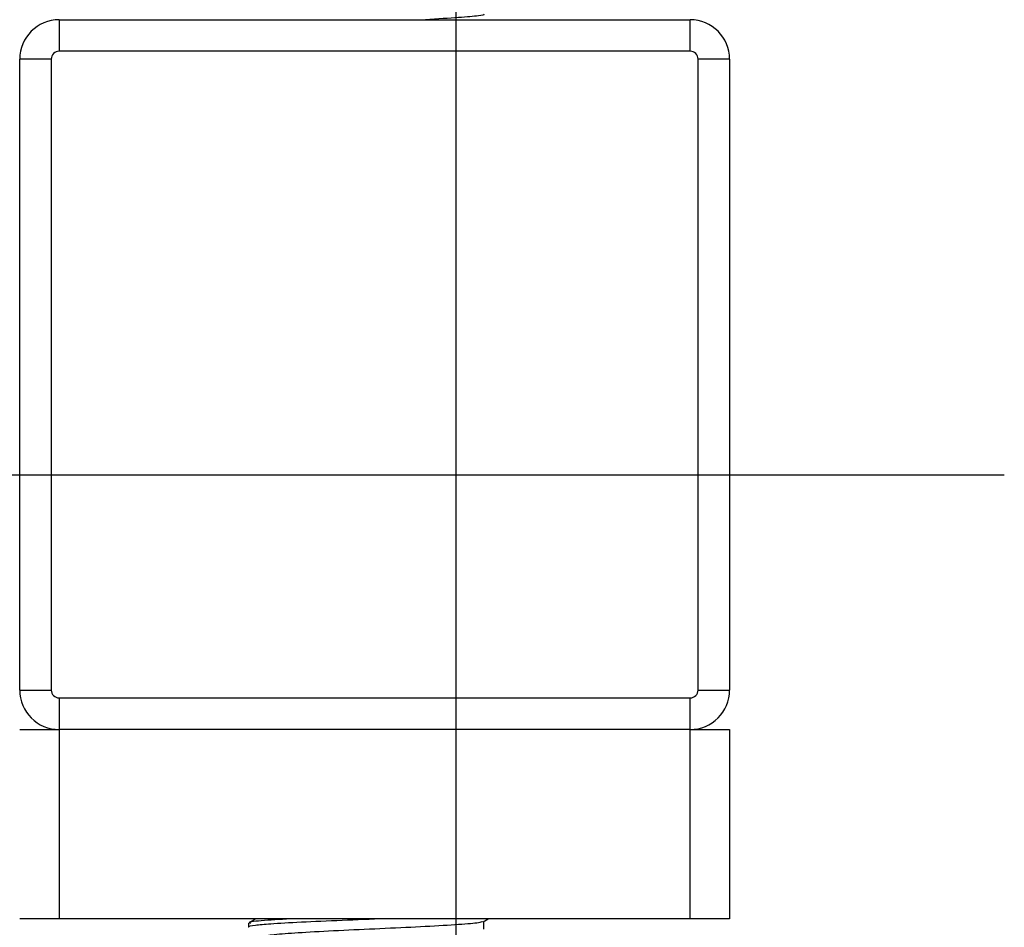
# Model space of a CAD drawing. Header units: millimetres. Extents: x 0 to 465, y 0 to 320.
# Tile 55 of 66: x 411 to 420, y 144 to 153. Entities that reach past the tile are written whole.
import ezdxf

# ---------------------------------------------------------------- set-up
doc = ezdxf.new("R2010")
doc.units = ezdxf.units.MM
doc.layers.add('CARTIGLIO', color=140, linetype='Continuous')

msp = doc.modelspace()

# ---------------------------------------------------------------- linework, layer by layer
at = {"color": 7, "linetype": 'Continuous', "lineweight": 25}
for p, q in [((411.0801, 152.7924), (411.0801, 152.4945)), ((411.0801, 152.7924), (417.0365, 152.7924)), ((417.0365, 152.4945), (417.0365, 152.7924)), ((411.0057, 152.4201), (410.7078, 152.4201)), ((410.7078, 146.4637), (410.7078, 152.4201)), ((411.0057, 152.4201), (411.0057, 146.4637)), ((417.0365, 152.4945), (411.0801, 152.4945)), ((417.111, 146.4637), (417.111, 152.4201)), ((417.4088, 152.4201), (417.111, 152.4201)), ((417.4088, 152.4201), (417.4088, 146.4637)), ((410.7078, 146.4637), (411.0057, 146.4637)), ((411.0801, 146.3892), (417.0365, 146.3892)), ((411.0801, 146.3892), (411.0801, 146.0914)), ((417.0365, 146.0914), (417.0365, 146.3892)), ((417.111, 146.4637), (417.4088, 146.4637)), ((410.7078, 146.0914), (411.0801, 146.0914)), ((417.0365, 146.0914), (411.0801, 146.0914)), ((411.0801, 146.0914), (411.0801, 144.3045)), ((417.0365, 144.3045), (417.0365, 146.0914)), ((417.0365, 146.0914), (417.4088, 146.0914)), ((417.4088, 146.0914), (417.4088, 144.3045)), ((411.0801, 144.3045), (410.7078, 144.3045)), ((417.0365, 144.3045), (411.0801, 144.3045)), ((412.867, 144.2631), (412.867, 144.2258)), ((412.9357, 144.3045), (412.87, 144.2664)), ((415.0833, 144.2767), (415.1313, 144.3045)), ((415.0884, 144.207), (415.0884, 144.2796)), ((417.4088, 144.3045), (417.0365, 144.3045))]:
    msp.add_line(p, q, dxfattribs=at)
for centre, radius, start, end in [((411.0801, 152.4201), 0.3723, 90, 180), ((417.0365, 152.4201), 0.3723, 0, 90), ((411.0801, 152.4201), 0.0745, 90, 180), ((417.0365, 152.4201), 0.0745, 0, 90), ((411.0801, 146.4637), 0.3723, 180, 270), ((411.0801, 146.4637), 0.0745, 180, 270), ((417.0365, 146.4637), 0.0745, 270, 0), ((417.0365, 146.4637), 0.3723, 270, 0)]:
    msp.add_arc(centre, radius, start, end, dxfattribs=at)
for points, knots in [([(415.0849, 152.8438), (415.0861, 152.8434), (415.1003, 152.8382), (415.0377, 152.8271), (414.872, 152.8118), (414.6506, 152.7989), (414.5382, 152.7924)], [0, 0, 0, 0, 0.023262, 0.291474, 0.640378, 1, 1, 1, 1]), ([(414.1616, 144.3045), (414.0229, 144.2992), (413.7411, 144.2885), (413.3564, 144.2705), (413.0776, 144.2557), (412.9217, 144.2422), (412.8577, 144.232), (412.8718, 144.2266), (412.874, 144.2258)], [0, 0, 0, 0, 0.209573, 0.425659, 0.635006, 0.799192, 0.969026, 1, 1, 1, 1]), ([(413.3014, 144.3045), (413.1998, 144.2989), (412.9913, 144.2876), (412.8579, 144.2733), (412.881, 144.265), (412.8864, 144.2631)], [0, 0, 0, 0, 0.4213308, 0.8639117, 1, 1, 1, 1]), ([(415.0755, 144.2768), (415.0665, 144.2733), (415.0418, 144.2637), (414.8631, 144.2496), (414.5509, 144.2296), (414.1601, 144.2118), (413.7562, 144.1943), (413.3951, 144.1742), (413.142, 144.1576), (413.0199, 144.143), (413.0403, 144.1347), (413.0451, 144.1327)], [0, 0, 0, 0, 0.072015, 0.196353, 0.325813, 0.452115, 0.57801, 0.707546, 0.832057, 0.959993, 1, 1, 1, 1])]:
    msp.add_open_spline(points, degree=3, knots=knots, dxfattribs=at)
at = {"layer": 'CARTIGLIO', "linetype": 'Continuous'}
for p, q in [((414.8274, 5.171), (414.8274, 291.8226)), ((409.6532, 148.4968), (420.0016, 148.4968))]:
    msp.add_line(p, q, dxfattribs=at)

doc.saveas('drawing.dxf')
